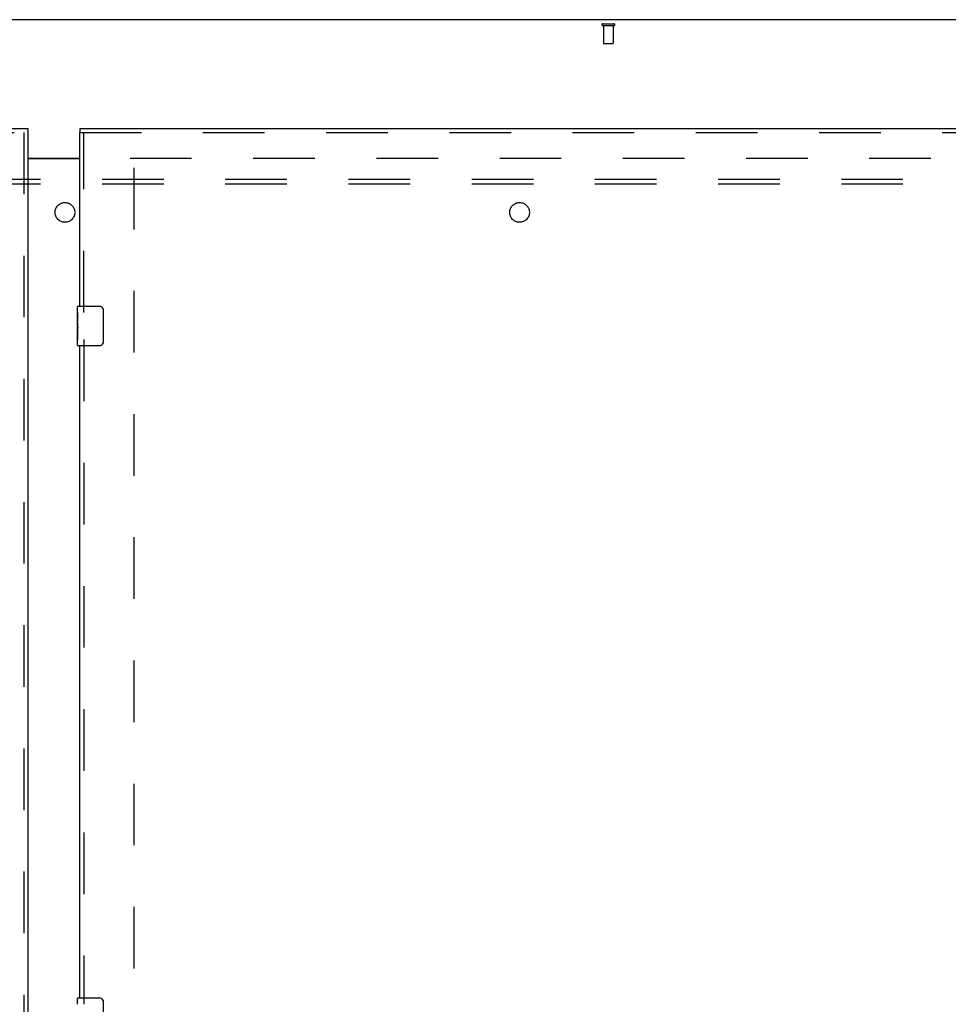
# Model space of a CAD drawing. Header units: inches. Extents: x 0 to 283, y 0 to 183.
# Tile 60 of 70: x 97 to 121, y 104 to 129. Entities that reach past the tile are written whole.
import ezdxf

# ---------------------------------------------------------------- set-up
doc = ezdxf.new("R2010")
doc.units = ezdxf.units.IN
doc.header["$LTSCALE"] = 15.583333
doc.header["$MEASUREMENT"] = 0
doc.linetypes.add('HIDDEN', pattern=[0.2, 0.1, -0.1])
doc.layers.get('0').update_dxf_attribs({"linetype": 'CONTINUOUS'})
for name, color, linetype in [('DEFAULT_2', 8, 'HIDDEN'), ('LEFTHAND_DOOR_ASSEMBLY', 7, 'CONTINUOUS'), ('RIGHTHAND_DOOR_ASSEMBLY', 7, 'CONTINUOUS'), ('SUBPANEL', 7, 'CONTINUOUS')]:
    doc.layers.add(name, color=color, linetype=linetype)

msp = doc.modelspace()

# ---------------------------------------------------------------- linework, layer by layer
at = {"color": 3, "linetype": 'Continuous'}
for p, q in [((137.115, 128.51), (59.469, 128.51)), ((97.354, 125.01), (98.667, 125.01)), ((97.354, 124.995), (98.667, 124.995))]:
    msp.add_line(p, q, dxfattribs=at)
at = {"layer": 'DEFAULT_2', "color": 8, "linetype": 'HIDDEN'}
for p, q in [((111.893, 128.406), (112.177, 128.406)), ((111.893, 128.363), (112.177, 128.363)), ((111.911, 128.363), (111.911, 127.916)), ((112.159, 128.363), (112.159, 127.916)), ((111.921, 127.906), (112.149, 127.906)), ((99.938, 125.01), (134.028, 125.01)), ((100.042, 63.989), (100.042, 125.031))]:
    msp.add_line(p, q, dxfattribs=at)
for centre, radius, start, end in [((111.893, 128.384), 0.0215, 90, 270), ((112.177, 128.384), 0.0215, 270, 90), ((111.921, 127.916), 0.01, 180, 270), ((112.149, 127.916), 0.01, 270, 360)]:
    msp.add_arc(centre, radius, start, end, dxfattribs=at)
at = {"layer": 'LEFTHAND_DOOR_ASSEMBLY', "color": 3, "linetype": 'Continuous'}
for p, q in [((61.167, 125.76), (97.354, 125.76)), ((97.354, 125.656), (97.354, 63.364))]:
    msp.add_line(p, q, dxfattribs=at)
at = {"layer": 'LEFTHAND_DOOR_ASSEMBLY', "color": 8, "linetype": 'HIDDEN'}
for p, q in [((61.167, 125.656), (97.354, 125.656)), ((97.25, 125.656), (97.25, 63.364))]:
    msp.add_line(p, q, dxfattribs=at)
at = {"layer": 'LEFTHAND_DOOR_ASSEMBLY', "color": 7, "linetype": 'Continuous'}
msp.add_line((97.354, 125.76), (97.354, 125.656), dxfattribs=at)
at = {"layer": 'RIGHTHAND_DOOR_ASSEMBLY', "color": 7, "linetype": 'Continuous'}
for p, q in [((98.667, 125.76), (98.667, 125.656)), ((98.607, 121.099), (98.607, 121.245)), ((98.607, 120.842), (98.607, 121.099)), ((98.622, 121.26), (99.162, 121.26)), ((99.262, 121.16), (99.262, 120.36)), ((98.613, 121.043), (98.607, 121.043)), ((98.607, 120.875), (98.614, 120.875)), ((98.607, 120.275), (98.607, 120.839)), ((98.614, 120.875), (98.614, 121.011)), ((98.608, 120.812), (98.607, 120.812)), ((98.607, 120.681), (98.613, 120.681)), ((98.607, 120.645), (98.614, 120.645)), ((98.607, 120.582), (98.614, 120.582)), ((98.614, 120.414), (98.614, 120.645)), ((98.607, 120.414), (98.614, 120.414)), ((99.162, 120.26), (98.622, 120.26)), ((98.607, 103.599), (98.607, 103.745)), ((98.622, 103.76), (99.162, 103.76)), ((99.262, 103.66), (99.262, 102.86))]:
    msp.add_line(p, q, dxfattribs=at)
at = {"layer": 'RIGHTHAND_DOOR_ASSEMBLY', "color": 3, "linetype": 'Continuous'}
for p, q in [((98.667, 125.76), (134.854, 125.76)), ((98.667, 121.26), (98.667, 125.656)), ((98.667, 103.76), (98.667, 120.26))]:
    msp.add_line(p, q, dxfattribs=at)
at = {"layer": 'RIGHTHAND_DOOR_ASSEMBLY', "color": 8, "linetype": 'HIDDEN'}
for p, q in [((98.667, 125.656), (134.854, 125.656)), ((98.771, 121.105), (98.771, 125.656)), ((98.771, 120.415), (98.771, 103.605))]:
    msp.add_line(p, q, dxfattribs=at)
at = {"layer": 'RIGHTHAND_DOOR_ASSEMBLY', "color": 7, "linetype": 'Continuous'}
for points in [[(98.607, 121.099), (98.607, 121.096), (98.607, 121.091), (98.608, 121.086), (98.61, 121.072)], [(98.61, 121.072), (98.611, 121.065), (98.611, 121.057), (98.612, 121.048)], [(99.255, 121.196), (99.257, 121.19), (99.259, 121.185), (99.26, 121.179), (99.261, 121.173), (99.262, 121.166), (99.262, 121.16)], [(98.607, 120.842), (98.607, 120.833), (98.608, 120.824), (98.608, 120.814)], [(98.612, 121.048), (98.613, 121.039), (98.613, 121.03), (98.614, 121.021), (98.614, 121.011)], [(98.608, 120.814), (98.611, 120.781), (98.612, 120.769), (98.613, 120.756), (98.613, 120.744), (98.614, 120.731), (98.614, 120.718), (98.614, 120.705), (98.613, 120.692), (98.613, 120.68), (98.612, 120.668), (98.611, 120.656)], [(99.262, 120.36), (99.262, 120.354), (99.261, 120.347), (99.26, 120.341), (99.259, 120.335), (99.257, 120.329), (99.255, 120.324)], [(99.255, 103.696), (99.257, 103.69), (99.259, 103.685), (99.26, 103.679), (99.261, 103.673), (99.262, 103.666), (99.262, 103.66)]]:
    msp.add_lwpolyline(points, dxfattribs=at)
for centre, radius, start, end in [((98.622, 121.245), 0.015, 90, 180), ((99.162, 121.16), 0.1, 21.1999, 90), ((99.162, 120.36), 0.1, 270, 338.7946), ((98.622, 120.275), 0.015, 180, 270), ((98.622, 103.745), 0.015, 90, 180), ((99.162, 103.66), 0.1, 21.1999, 90)]:
    msp.add_arc(centre, radius, start, end, dxfattribs=at)
msp.add_ellipse((98.87, 120.676), major_axis=(0.263, 0), ratio=0.432808, start_param=3.141593, end_param=3.321581, dxfattribs=at)
at = {"layer": 'SUBPANEL', "color": 8, "linetype": 'HIDDEN'}
for p, q in [((64.948, 124.479), (131.636, 124.479)), ((64.948, 124.354), (131.636, 124.354))]:
    msp.add_line(p, q, dxfattribs=at)
for centre in [(98.292, 123.635), (109.792, 123.635)]:
    msp.add_circle(centre, 0.25, dxfattribs=at)

doc.saveas('drawing.dxf')
